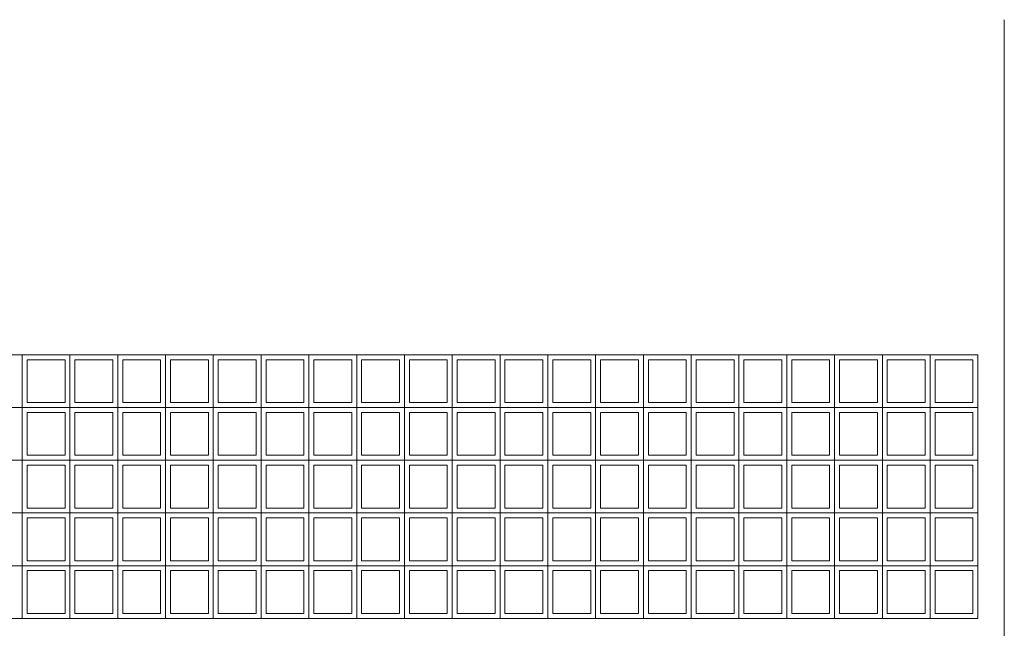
# Model space of a CAD drawing. Header units: millimetres. Extents: x 0 to 1917, y 0 to 847.
# Tile 207 of 230: x 1381 to 1441, y 288 to 325. Entities that reach past the tile are written whole.
import ezdxf

# ---------------------------------------------------------------- set-up
doc = ezdxf.new("R2010")
doc.units = ezdxf.units.MM
doc.header["$MEASUREMENT"] = 0
doc.layers.add('Parede.ARQ', color=7, linetype='Continuous')
doc.layers.add('Pilar.ARQ', color=7, linetype='Continuous')

msp = doc.modelspace()

# ---------------------------------------------------------------- linework, layer by layer
at = {"layer": 'Parede.ARQ', "color": 7, "linetype": 'Continuous', "lineweight": 0}
for p, q in [((1322.91, 304.163), (1438.91, 304.163)), ((1438.91, 304.163), (1438.91, 288.163)), ((1438.91, 288.163), (1322.91, 288.163))]:
    msp.add_line(p, q, dxfattribs=at)
at = {"layer": 'Parede.ARQ', "color": 5, "linetype": 'Continuous', "lineweight": 0}
for p, q in [((1380.91, 300.963), (1380.91, 304.163)), ((1383.81, 300.963), (1383.81, 304.163)), ((1386.71, 300.963), (1386.71, 304.163)), ((1389.61, 300.963), (1389.61, 304.163)), ((1392.51, 300.963), (1392.51, 304.163)), ((1395.41, 300.963), (1395.41, 304.163)), ((1398.31, 300.963), (1398.31, 304.163)), ((1401.21, 300.963), (1401.21, 304.163)), ((1404.11, 300.963), (1404.11, 304.163)), ((1407.01, 300.963), (1407.01, 304.163)), ((1409.91, 300.963), (1409.91, 304.163)), ((1412.81, 300.963), (1412.81, 304.163)), ((1415.71, 300.963), (1415.71, 304.163)), ((1418.61, 300.963), (1418.61, 304.163)), ((1421.51, 300.963), (1421.51, 304.163)), ((1424.41, 300.963), (1424.41, 304.163)), ((1427.31, 300.963), (1427.31, 304.163)), ((1430.21, 300.963), (1430.21, 304.163)), ((1433.11, 300.963), (1433.11, 304.163)), ((1436.01, 300.963), (1436.01, 304.163)), ((1383.51, 303.863), (1381.21, 303.863)), ((1381.21, 301.263), (1381.21, 303.863)), ((1383.51, 301.263), (1383.51, 303.863)), ((1386.41, 303.863), (1384.11, 303.863)), ((1384.11, 301.263), (1384.11, 303.863)), ((1386.41, 301.263), (1386.41, 303.863)), ((1389.31, 303.863), (1387.01, 303.863)), ((1387.01, 301.263), (1387.01, 303.863)), ((1389.31, 301.263), (1389.31, 303.863)), ((1392.21, 303.863), (1389.91, 303.863)), ((1389.91, 301.263), (1389.91, 303.863)), ((1392.21, 301.263), (1392.21, 303.863)), ((1395.11, 303.863), (1392.81, 303.863)), ((1392.81, 301.263), (1392.81, 303.863)), ((1395.11, 301.263), (1395.11, 303.863)), ((1398.01, 303.863), (1395.71, 303.863)), ((1395.71, 301.263), (1395.71, 303.863)), ((1398.01, 301.263), (1398.01, 303.863)), ((1400.91, 303.863), (1398.61, 303.863)), ((1398.61, 301.263), (1398.61, 303.863)), ((1400.91, 301.263), (1400.91, 303.863)), ((1403.81, 303.863), (1401.51, 303.863)), ((1401.51, 301.263), (1401.51, 303.863)), ((1403.81, 301.263), (1403.81, 303.863)), ((1406.71, 303.863), (1404.41, 303.863)), ((1404.41, 301.263), (1404.41, 303.863)), ((1406.71, 301.263), (1406.71, 303.863)), ((1409.61, 303.863), (1407.31, 303.863)), ((1407.31, 301.263), (1407.31, 303.863)), ((1409.61, 301.263), (1409.61, 303.863)), ((1412.51, 303.863), (1410.21, 303.863)), ((1410.21, 301.263), (1410.21, 303.863)), ((1412.51, 301.263), (1412.51, 303.863)), ((1415.41, 303.863), (1413.11, 303.863)), ((1413.11, 301.263), (1413.11, 303.863)), ((1415.41, 301.263), (1415.41, 303.863)), ((1418.31, 303.863), (1416.01, 303.863)), ((1416.01, 301.263), (1416.01, 303.863)), ((1418.31, 301.263), (1418.31, 303.863)), ((1421.21, 303.863), (1418.91, 303.863)), ((1418.91, 301.263), (1418.91, 303.863)), ((1421.21, 301.263), (1421.21, 303.863)), ((1424.11, 303.863), (1421.81, 303.863)), ((1421.81, 301.263), (1421.81, 303.863)), ((1424.11, 301.263), (1424.11, 303.863)), ((1427.01, 303.863), (1424.71, 303.863)), ((1424.71, 301.263), (1424.71, 303.863)), ((1427.01, 301.263), (1427.01, 303.863)), ((1429.91, 303.863), (1427.61, 303.863)), ((1427.61, 301.263), (1427.61, 303.863)), ((1429.91, 301.263), (1429.91, 303.863)), ((1432.81, 303.863), (1430.51, 303.863)), ((1430.51, 301.263), (1430.51, 303.863)), ((1432.81, 301.263), (1432.81, 303.863)), ((1435.71, 303.863), (1433.41, 303.863)), ((1433.41, 301.263), (1433.41, 303.863)), ((1435.71, 301.263), (1435.71, 303.863)), ((1438.61, 303.863), (1436.31, 303.863)), ((1436.31, 301.263), (1436.31, 303.863)), ((1438.61, 301.263), (1438.61, 303.863)), ((1383.51, 301.263), (1381.21, 301.263)), ((1386.41, 301.263), (1384.11, 301.263)), ((1389.31, 301.263), (1387.01, 301.263)), ((1392.21, 301.263), (1389.91, 301.263)), ((1395.11, 301.263), (1392.81, 301.263)), ((1398.01, 301.263), (1395.71, 301.263)), ((1400.91, 301.263), (1398.61, 301.263)), ((1403.81, 301.263), (1401.51, 301.263)), ((1406.71, 301.263), (1404.41, 301.263)), ((1409.61, 301.263), (1407.31, 301.263)), ((1412.51, 301.263), (1410.21, 301.263)), ((1415.41, 301.263), (1413.11, 301.263)), ((1418.31, 301.263), (1416.01, 301.263)), ((1421.21, 301.263), (1418.91, 301.263)), ((1424.11, 301.263), (1421.81, 301.263)), ((1427.01, 301.263), (1424.71, 301.263)), ((1429.91, 301.263), (1427.61, 301.263)), ((1432.81, 301.263), (1430.51, 301.263)), ((1435.71, 301.263), (1433.41, 301.263)), ((1438.61, 301.263), (1436.31, 301.263)), ((1378.01, 300.963), (1380.91, 300.963)), ((1380.91, 297.763), (1380.91, 300.963)), ((1380.91, 300.963), (1383.81, 300.963)), ((1383.51, 300.663), (1381.21, 300.663)), ((1381.21, 298.063), (1381.21, 300.663)), ((1383.51, 298.063), (1383.51, 300.663)), ((1383.81, 297.763), (1383.81, 300.963)), ((1383.81, 300.963), (1386.71, 300.963)), ((1386.41, 300.663), (1384.11, 300.663)), ((1384.11, 298.063), (1384.11, 300.663)), ((1386.41, 298.063), (1386.41, 300.663)), ((1386.71, 297.763), (1386.71, 300.963)), ((1386.71, 300.963), (1389.61, 300.963)), ((1389.31, 300.663), (1387.01, 300.663)), ((1387.01, 298.063), (1387.01, 300.663)), ((1389.31, 298.063), (1389.31, 300.663)), ((1389.61, 297.763), (1389.61, 300.963)), ((1389.61, 300.963), (1392.51, 300.963)), ((1392.21, 300.663), (1389.91, 300.663)), ((1389.91, 298.063), (1389.91, 300.663)), ((1392.21, 298.063), (1392.21, 300.663)), ((1392.51, 297.763), (1392.51, 300.963)), ((1392.51, 300.963), (1395.41, 300.963)), ((1395.11, 300.663), (1392.81, 300.663)), ((1392.81, 298.063), (1392.81, 300.663)), ((1395.11, 298.063), (1395.11, 300.663)), ((1395.41, 297.763), (1395.41, 300.963)), ((1395.41, 300.963), (1398.31, 300.963)), ((1398.01, 300.663), (1395.71, 300.663)), ((1395.71, 298.063), (1395.71, 300.663)), ((1398.01, 298.063), (1398.01, 300.663)), ((1398.31, 297.763), (1398.31, 300.963)), ((1398.31, 300.963), (1401.21, 300.963)), ((1400.91, 300.663), (1398.61, 300.663)), ((1398.61, 298.063), (1398.61, 300.663)), ((1400.91, 298.063), (1400.91, 300.663)), ((1401.21, 297.763), (1401.21, 300.963)), ((1401.21, 300.963), (1404.11, 300.963)), ((1403.81, 300.663), (1401.51, 300.663)), ((1401.51, 298.063), (1401.51, 300.663)), ((1403.81, 298.063), (1403.81, 300.663)), ((1404.11, 297.763), (1404.11, 300.963)), ((1404.11, 300.963), (1407.01, 300.963)), ((1406.71, 300.663), (1404.41, 300.663)), ((1404.41, 298.063), (1404.41, 300.663)), ((1406.71, 298.063), (1406.71, 300.663)), ((1407.01, 297.763), (1407.01, 300.963)), ((1407.01, 300.963), (1409.91, 300.963)), ((1409.61, 300.663), (1407.31, 300.663)), ((1407.31, 298.063), (1407.31, 300.663)), ((1409.61, 298.063), (1409.61, 300.663)), ((1409.91, 297.763), (1409.91, 300.963)), ((1409.91, 300.963), (1412.81, 300.963)), ((1412.51, 300.663), (1410.21, 300.663)), ((1410.21, 298.063), (1410.21, 300.663)), ((1412.51, 298.063), (1412.51, 300.663)), ((1412.81, 297.763), (1412.81, 300.963)), ((1412.81, 300.963), (1415.71, 300.963)), ((1415.41, 300.663), (1413.11, 300.663)), ((1413.11, 298.063), (1413.11, 300.663)), ((1415.41, 298.063), (1415.41, 300.663)), ((1415.71, 297.763), (1415.71, 300.963)), ((1415.71, 300.963), (1418.61, 300.963)), ((1418.31, 300.663), (1416.01, 300.663)), ((1416.01, 298.063), (1416.01, 300.663)), ((1418.31, 298.063), (1418.31, 300.663)), ((1418.61, 297.763), (1418.61, 300.963)), ((1418.61, 300.963), (1421.51, 300.963)), ((1421.21, 300.663), (1418.91, 300.663)), ((1418.91, 298.063), (1418.91, 300.663)), ((1421.21, 298.063), (1421.21, 300.663)), ((1421.51, 297.763), (1421.51, 300.963)), ((1421.51, 300.963), (1424.41, 300.963)), ((1424.11, 300.663), (1421.81, 300.663)), ((1421.81, 298.063), (1421.81, 300.663)), ((1424.11, 298.063), (1424.11, 300.663)), ((1424.41, 297.763), (1424.41, 300.963)), ((1424.41, 300.963), (1427.31, 300.963)), ((1427.01, 300.663), (1424.71, 300.663)), ((1424.71, 298.063), (1424.71, 300.663)), ((1427.01, 298.063), (1427.01, 300.663)), ((1427.31, 297.763), (1427.31, 300.963)), ((1427.31, 300.963), (1430.21, 300.963)), ((1429.91, 300.663), (1427.61, 300.663)), ((1427.61, 298.063), (1427.61, 300.663)), ((1429.91, 298.063), (1429.91, 300.663)), ((1430.21, 297.763), (1430.21, 300.963)), ((1430.21, 300.963), (1433.11, 300.963)), ((1432.81, 300.663), (1430.51, 300.663)), ((1430.51, 298.063), (1430.51, 300.663)), ((1432.81, 298.063), (1432.81, 300.663)), ((1433.11, 297.763), (1433.11, 300.963)), ((1433.11, 300.963), (1436.01, 300.963)), ((1435.71, 300.663), (1433.41, 300.663)), ((1433.41, 298.063), (1433.41, 300.663)), ((1435.71, 298.063), (1435.71, 300.663)), ((1436.01, 297.763), (1436.01, 300.963)), ((1436.01, 300.963), (1438.91, 300.963)), ((1438.61, 300.663), (1436.31, 300.663)), ((1436.31, 298.063), (1436.31, 300.663)), ((1438.61, 298.063), (1438.61, 300.663)), ((1378.01, 297.763), (1380.91, 297.763)), ((1380.91, 294.563), (1380.91, 297.763)), ((1380.91, 297.763), (1383.81, 297.763)), ((1383.51, 298.063), (1381.21, 298.063)), ((1383.81, 294.563), (1383.81, 297.763)), ((1383.81, 297.763), (1386.71, 297.763)), ((1386.41, 298.063), (1384.11, 298.063)), ((1386.71, 294.563), (1386.71, 297.763)), ((1386.71, 297.763), (1389.61, 297.763)), ((1389.31, 298.063), (1387.01, 298.063)), ((1389.61, 294.563), (1389.61, 297.763)), ((1389.61, 297.763), (1392.51, 297.763)), ((1392.21, 298.063), (1389.91, 298.063)), ((1392.51, 294.563), (1392.51, 297.763)), ((1392.51, 297.763), (1395.41, 297.763)), ((1395.11, 298.063), (1392.81, 298.063)), ((1395.41, 294.563), (1395.41, 297.763)), ((1395.41, 297.763), (1398.31, 297.763)), ((1398.01, 298.063), (1395.71, 298.063)), ((1398.31, 294.563), (1398.31, 297.763)), ((1398.31, 297.763), (1401.21, 297.763)), ((1400.91, 298.063), (1398.61, 298.063)), ((1401.21, 294.563), (1401.21, 297.763)), ((1401.21, 297.763), (1404.11, 297.763)), ((1403.81, 298.063), (1401.51, 298.063)), ((1404.11, 294.563), (1404.11, 297.763)), ((1404.11, 297.763), (1407.01, 297.763)), ((1406.71, 298.063), (1404.41, 298.063)), ((1407.01, 294.563), (1407.01, 297.763)), ((1407.01, 297.763), (1409.91, 297.763)), ((1409.61, 298.063), (1407.31, 298.063)), ((1409.91, 294.563), (1409.91, 297.763)), ((1409.91, 297.763), (1412.81, 297.763)), ((1412.51, 298.063), (1410.21, 298.063)), ((1412.81, 294.563), (1412.81, 297.763)), ((1412.81, 297.763), (1415.71, 297.763)), ((1415.41, 298.063), (1413.11, 298.063)), ((1415.71, 294.563), (1415.71, 297.763)), ((1415.71, 297.763), (1418.61, 297.763)), ((1418.31, 298.063), (1416.01, 298.063)), ((1418.61, 294.563), (1418.61, 297.763)), ((1418.61, 297.763), (1421.51, 297.763)), ((1421.21, 298.063), (1418.91, 298.063)), ((1421.51, 294.563), (1421.51, 297.763)), ((1421.51, 297.763), (1424.41, 297.763)), ((1424.11, 298.063), (1421.81, 298.063)), ((1424.41, 294.563), (1424.41, 297.763)), ((1424.41, 297.763), (1427.31, 297.763)), ((1427.01, 298.063), (1424.71, 298.063)), ((1427.31, 294.563), (1427.31, 297.763)), ((1427.31, 297.763), (1430.21, 297.763)), ((1429.91, 298.063), (1427.61, 298.063)), ((1430.21, 294.563), (1430.21, 297.763)), ((1430.21, 297.763), (1433.11, 297.763)), ((1432.81, 298.063), (1430.51, 298.063)), ((1433.11, 294.563), (1433.11, 297.763)), ((1433.11, 297.763), (1436.01, 297.763)), ((1435.71, 298.063), (1433.41, 298.063)), ((1436.01, 294.563), (1436.01, 297.763)), ((1436.01, 297.763), (1438.91, 297.763)), ((1438.61, 298.063), (1436.31, 298.063)), ((1383.51, 297.463), (1381.21, 297.463)), ((1381.21, 294.863), (1381.21, 297.463)), ((1383.51, 294.863), (1383.51, 297.463)), ((1386.41, 297.463), (1384.11, 297.463)), ((1384.11, 294.863), (1384.11, 297.463)), ((1386.41, 294.863), (1386.41, 297.463)), ((1389.31, 297.463), (1387.01, 297.463)), ((1387.01, 294.863), (1387.01, 297.463)), ((1389.31, 294.863), (1389.31, 297.463)), ((1392.21, 297.463), (1389.91, 297.463)), ((1389.91, 294.863), (1389.91, 297.463)), ((1392.21, 294.863), (1392.21, 297.463)), ((1395.11, 297.463), (1392.81, 297.463)), ((1392.81, 294.863), (1392.81, 297.463)), ((1395.11, 294.863), (1395.11, 297.463)), ((1398.01, 297.463), (1395.71, 297.463)), ((1395.71, 294.863), (1395.71, 297.463)), ((1398.01, 294.863), (1398.01, 297.463)), ((1400.91, 297.463), (1398.61, 297.463)), ((1398.61, 294.863), (1398.61, 297.463)), ((1400.91, 294.863), (1400.91, 297.463)), ((1403.81, 297.463), (1401.51, 297.463)), ((1401.51, 294.863), (1401.51, 297.463)), ((1403.81, 294.863), (1403.81, 297.463)), ((1406.71, 297.463), (1404.41, 297.463)), ((1404.41, 294.863), (1404.41, 297.463)), ((1406.71, 294.863), (1406.71, 297.463)), ((1409.61, 297.463), (1407.31, 297.463)), ((1407.31, 294.863), (1407.31, 297.463)), ((1409.61, 294.863), (1409.61, 297.463)), ((1410.21, 294.863), (1410.21, 297.463)), ((1412.51, 297.463), (1410.21, 297.463)), ((1412.51, 294.863), (1412.51, 297.463)), ((1415.41, 297.463), (1413.11, 297.463)), ((1413.11, 294.863), (1413.11, 297.463)), ((1415.41, 294.863), (1415.41, 297.463)), ((1418.31, 297.463), (1416.01, 297.463)), ((1416.01, 294.863), (1416.01, 297.463)), ((1418.31, 294.863), (1418.31, 297.463)), ((1421.21, 297.463), (1418.91, 297.463)), ((1418.91, 294.863), (1418.91, 297.463)), ((1421.21, 294.863), (1421.21, 297.463)), ((1424.11, 297.463), (1421.81, 297.463)), ((1421.81, 294.863), (1421.81, 297.463)), ((1424.11, 294.863), (1424.11, 297.463)), ((1427.01, 297.463), (1424.71, 297.463)), ((1424.71, 294.863), (1424.71, 297.463)), ((1427.01, 294.863), (1427.01, 297.463)), ((1429.91, 297.463), (1427.61, 297.463)), ((1427.61, 294.863), (1427.61, 297.463)), ((1429.91, 294.863), (1429.91, 297.463)), ((1432.81, 297.463), (1430.51, 297.463)), ((1430.51, 294.863), (1430.51, 297.463)), ((1432.81, 294.863), (1432.81, 297.463)), ((1435.71, 297.463), (1433.41, 297.463)), ((1433.41, 294.863), (1433.41, 297.463)), ((1435.71, 294.863), (1435.71, 297.463)), ((1438.61, 297.463), (1436.31, 297.463)), ((1436.31, 294.863), (1436.31, 297.463)), ((1438.61, 294.863), (1438.61, 297.463)), ((1383.51, 294.863), (1381.21, 294.863)), ((1386.41, 294.863), (1384.11, 294.863)), ((1389.31, 294.863), (1387.01, 294.863)), ((1392.21, 294.863), (1389.91, 294.863)), ((1395.11, 294.863), (1392.81, 294.863)), ((1398.01, 294.863), (1395.71, 294.863)), ((1400.91, 294.863), (1398.61, 294.863)), ((1403.81, 294.863), (1401.51, 294.863)), ((1406.71, 294.863), (1404.41, 294.863)), ((1409.61, 294.863), (1407.31, 294.863)), ((1412.51, 294.863), (1410.21, 294.863)), ((1415.41, 294.863), (1413.11, 294.863)), ((1418.31, 294.863), (1416.01, 294.863)), ((1421.21, 294.863), (1418.91, 294.863)), ((1424.11, 294.863), (1421.81, 294.863)), ((1427.01, 294.863), (1424.71, 294.863)), ((1429.91, 294.863), (1427.61, 294.863)), ((1432.81, 294.863), (1430.51, 294.863)), ((1435.71, 294.863), (1433.41, 294.863)), ((1438.61, 294.863), (1436.31, 294.863)), ((1378.01, 294.563), (1380.91, 294.563)), ((1380.91, 291.363), (1380.91, 294.563)), ((1380.91, 294.563), (1383.81, 294.563)), ((1383.51, 294.263), (1381.21, 294.263)), ((1381.21, 291.663), (1381.21, 294.263)), ((1383.51, 291.663), (1383.51, 294.263)), ((1383.81, 291.363), (1383.81, 294.563)), ((1383.81, 294.563), (1386.71, 294.563)), ((1386.41, 294.263), (1384.11, 294.263)), ((1384.11, 291.663), (1384.11, 294.263)), ((1386.41, 291.663), (1386.41, 294.263)), ((1386.71, 291.363), (1386.71, 294.563)), ((1386.71, 294.563), (1389.61, 294.563)), ((1389.31, 294.263), (1387.01, 294.263)), ((1387.01, 291.663), (1387.01, 294.263)), ((1389.31, 291.663), (1389.31, 294.263)), ((1389.61, 291.363), (1389.61, 294.563)), ((1389.61, 294.563), (1392.51, 294.563)), ((1392.21, 294.263), (1389.91, 294.263)), ((1389.91, 291.663), (1389.91, 294.263)), ((1392.21, 291.663), (1392.21, 294.263)), ((1392.51, 291.363), (1392.51, 294.563)), ((1392.51, 294.563), (1395.41, 294.563)), ((1395.11, 294.263), (1392.81, 294.263)), ((1392.81, 291.663), (1392.81, 294.263)), ((1395.11, 291.663), (1395.11, 294.263)), ((1395.41, 291.363), (1395.41, 294.563)), ((1395.41, 294.563), (1398.31, 294.563)), ((1398.01, 294.263), (1395.71, 294.263)), ((1395.71, 291.663), (1395.71, 294.263)), ((1398.01, 291.663), (1398.01, 294.263)), ((1398.31, 291.363), (1398.31, 294.563)), ((1398.31, 294.563), (1401.21, 294.563)), ((1400.91, 294.263), (1398.61, 294.263)), ((1398.61, 291.663), (1398.61, 294.263)), ((1400.91, 291.663), (1400.91, 294.263)), ((1401.21, 291.363), (1401.21, 294.563)), ((1401.21, 294.563), (1404.11, 294.563)), ((1403.81, 294.263), (1401.51, 294.263)), ((1401.51, 291.663), (1401.51, 294.263)), ((1403.81, 291.663), (1403.81, 294.263)), ((1404.11, 291.363), (1404.11, 294.563)), ((1404.11, 294.563), (1407.01, 294.563)), ((1406.71, 294.263), (1404.41, 294.263)), ((1404.41, 291.663), (1404.41, 294.263)), ((1406.71, 291.663), (1406.71, 294.263)), ((1407.01, 291.363), (1407.01, 294.563)), ((1407.01, 294.563), (1409.91, 294.563)), ((1409.61, 294.263), (1407.31, 294.263)), ((1407.31, 291.663), (1407.31, 294.263)), ((1409.61, 291.663), (1409.61, 294.263)), ((1409.91, 291.363), (1409.91, 294.563)), ((1409.91, 294.563), (1412.81, 294.563)), ((1412.51, 294.263), (1410.21, 294.263)), ((1410.21, 291.663), (1410.21, 294.263)), ((1412.51, 291.663), (1412.51, 294.263)), ((1412.81, 291.363), (1412.81, 294.563)), ((1412.81, 294.563), (1415.71, 294.563)), ((1415.41, 294.263), (1413.11, 294.263)), ((1413.11, 291.663), (1413.11, 294.263)), ((1415.41, 291.663), (1415.41, 294.263)), ((1415.71, 291.363), (1415.71, 294.563)), ((1415.71, 294.563), (1418.61, 294.563)), ((1418.31, 294.263), (1416.01, 294.263)), ((1416.01, 291.663), (1416.01, 294.263)), ((1418.31, 291.663), (1418.31, 294.263)), ((1418.61, 291.363), (1418.61, 294.563)), ((1418.61, 294.563), (1421.51, 294.563)), ((1421.21, 294.263), (1418.91, 294.263)), ((1418.91, 291.663), (1418.91, 294.263)), ((1421.21, 291.663), (1421.21, 294.263)), ((1421.51, 291.363), (1421.51, 294.563)), ((1421.51, 294.563), (1424.41, 294.563)), ((1424.11, 294.263), (1421.81, 294.263)), ((1421.81, 291.663), (1421.81, 294.263)), ((1424.11, 291.663), (1424.11, 294.263)), ((1424.41, 291.363), (1424.41, 294.563)), ((1424.41, 294.563), (1427.31, 294.563)), ((1427.01, 294.263), (1424.71, 294.263)), ((1424.71, 291.663), (1424.71, 294.263)), ((1427.01, 291.663), (1427.01, 294.263)), ((1427.31, 291.363), (1427.31, 294.563)), ((1427.31, 294.563), (1430.21, 294.563)), ((1429.91, 294.263), (1427.61, 294.263)), ((1427.61, 291.663), (1427.61, 294.263)), ((1429.91, 291.663), (1429.91, 294.263)), ((1430.21, 291.363), (1430.21, 294.563)), ((1430.21, 294.563), (1433.11, 294.563)), ((1432.81, 294.263), (1430.51, 294.263)), ((1430.51, 291.663), (1430.51, 294.263)), ((1432.81, 291.663), (1432.81, 294.263)), ((1433.11, 291.363), (1433.11, 294.563)), ((1433.11, 294.563), (1436.01, 294.563)), ((1435.71, 294.263), (1433.41, 294.263)), ((1433.41, 291.663), (1433.41, 294.263)), ((1435.71, 291.663), (1435.71, 294.263)), ((1436.01, 291.363), (1436.01, 294.563)), ((1436.01, 294.563), (1438.91, 294.563)), ((1438.61, 294.263), (1436.31, 294.263)), ((1436.31, 291.663), (1436.31, 294.263)), ((1438.61, 291.663), (1438.61, 294.263)), ((1383.51, 291.663), (1381.21, 291.663)), ((1386.41, 291.663), (1384.11, 291.663)), ((1389.31, 291.663), (1387.01, 291.663)), ((1392.21, 291.663), (1389.91, 291.663)), ((1395.11, 291.663), (1392.81, 291.663)), ((1398.01, 291.663), (1395.71, 291.663)), ((1400.91, 291.663), (1398.61, 291.663)), ((1403.81, 291.663), (1401.51, 291.663)), ((1406.71, 291.663), (1404.41, 291.663)), ((1409.61, 291.663), (1407.31, 291.663)), ((1412.51, 291.663), (1410.21, 291.663)), ((1415.41, 291.663), (1413.11, 291.663)), ((1418.31, 291.663), (1416.01, 291.663)), ((1421.21, 291.663), (1418.91, 291.663)), ((1424.11, 291.663), (1421.81, 291.663)), ((1427.01, 291.663), (1424.71, 291.663)), ((1429.91, 291.663), (1427.61, 291.663)), ((1432.81, 291.663), (1430.51, 291.663)), ((1435.71, 291.663), (1433.41, 291.663)), ((1438.61, 291.663), (1436.31, 291.663)), ((1378.01, 291.363), (1380.91, 291.363)), ((1380.91, 288.163), (1380.91, 291.363)), ((1380.91, 291.363), (1383.81, 291.363)), ((1383.51, 291.063), (1381.21, 291.063)), ((1381.21, 288.463), (1381.21, 291.063)), ((1383.51, 288.463), (1383.51, 291.063)), ((1383.81, 288.163), (1383.81, 291.363)), ((1383.81, 291.363), (1386.71, 291.363)), ((1386.41, 291.063), (1384.11, 291.063)), ((1384.11, 288.463), (1384.11, 291.063)), ((1386.41, 288.463), (1386.41, 291.063)), ((1386.71, 288.163), (1386.71, 291.363)), ((1386.71, 291.363), (1389.61, 291.363)), ((1389.31, 291.063), (1387.01, 291.063)), ((1387.01, 288.463), (1387.01, 291.063)), ((1389.31, 288.463), (1389.31, 291.063)), ((1389.61, 288.163), (1389.61, 291.363)), ((1389.61, 291.363), (1392.51, 291.363)), ((1392.21, 291.063), (1389.91, 291.063)), ((1389.91, 288.463), (1389.91, 291.063)), ((1392.21, 288.463), (1392.21, 291.063)), ((1392.51, 288.163), (1392.51, 291.363)), ((1392.51, 291.363), (1395.41, 291.363)), ((1395.11, 291.063), (1392.81, 291.063)), ((1392.81, 288.463), (1392.81, 291.063)), ((1395.11, 288.463), (1395.11, 291.063)), ((1395.41, 288.163), (1395.41, 291.363)), ((1395.41, 291.363), (1398.31, 291.363)), ((1398.01, 291.063), (1395.71, 291.063)), ((1395.71, 288.463), (1395.71, 291.063)), ((1398.01, 288.463), (1398.01, 291.063)), ((1398.31, 288.163), (1398.31, 291.363)), ((1398.31, 291.363), (1401.21, 291.363)), ((1400.91, 291.063), (1398.61, 291.063)), ((1398.61, 288.463), (1398.61, 291.063)), ((1400.91, 288.463), (1400.91, 291.063)), ((1401.21, 288.163), (1401.21, 291.363)), ((1401.21, 291.363), (1404.11, 291.363)), ((1403.81, 291.063), (1401.51, 291.063)), ((1401.51, 288.463), (1401.51, 291.063)), ((1403.81, 288.463), (1403.81, 291.063)), ((1404.11, 288.163), (1404.11, 291.363)), ((1404.11, 291.363), (1407.01, 291.363)), ((1406.71, 291.063), (1404.41, 291.063)), ((1404.41, 288.463), (1404.41, 291.063)), ((1406.71, 288.463), (1406.71, 291.063)), ((1407.01, 288.163), (1407.01, 291.363)), ((1407.01, 291.363), (1409.91, 291.363)), ((1409.61, 291.063), (1407.31, 291.063)), ((1407.31, 288.463), (1407.31, 291.063)), ((1409.61, 288.463), (1409.61, 291.063)), ((1409.91, 288.163), (1409.91, 291.363)), ((1409.91, 291.363), (1412.81, 291.363)), ((1412.51, 291.063), (1410.21, 291.063)), ((1410.21, 288.463), (1410.21, 291.063)), ((1412.51, 288.463), (1412.51, 291.063)), ((1412.81, 288.163), (1412.81, 291.363)), ((1412.81, 291.363), (1415.71, 291.363)), ((1415.41, 291.063), (1413.11, 291.063)), ((1413.11, 288.463), (1413.11, 291.063)), ((1415.41, 288.463), (1415.41, 291.063)), ((1415.71, 288.163), (1415.71, 291.363)), ((1415.71, 291.363), (1418.61, 291.363)), ((1418.31, 291.063), (1416.01, 291.063)), ((1416.01, 288.463), (1416.01, 291.063)), ((1418.31, 288.463), (1418.31, 291.063)), ((1418.61, 288.163), (1418.61, 291.363)), ((1418.61, 291.363), (1421.51, 291.363)), ((1421.21, 291.063), (1418.91, 291.063)), ((1418.91, 288.463), (1418.91, 291.063)), ((1421.21, 288.463), (1421.21, 291.063)), ((1421.51, 288.163), (1421.51, 291.363)), ((1421.51, 291.363), (1424.41, 291.363)), ((1424.11, 291.063), (1421.81, 291.063)), ((1421.81, 288.463), (1421.81, 291.063)), ((1424.11, 288.463), (1424.11, 291.063)), ((1424.41, 288.163), (1424.41, 291.363)), ((1424.41, 291.363), (1427.31, 291.363)), ((1427.01, 291.063), (1424.71, 291.063)), ((1424.71, 288.463), (1424.71, 291.063)), ((1427.01, 288.463), (1427.01, 291.063)), ((1427.31, 288.163), (1427.31, 291.363)), ((1427.31, 291.363), (1430.21, 291.363)), ((1429.91, 291.063), (1427.61, 291.063)), ((1427.61, 288.463), (1427.61, 291.063)), ((1429.91, 288.463), (1429.91, 291.063)), ((1430.21, 288.163), (1430.21, 291.363)), ((1430.21, 291.363), (1433.11, 291.363)), ((1432.81, 291.063), (1430.51, 291.063)), ((1430.51, 288.463), (1430.51, 291.063)), ((1432.81, 288.463), (1432.81, 291.063)), ((1433.11, 288.163), (1433.11, 291.363)), ((1433.11, 291.363), (1436.01, 291.363)), ((1435.71, 291.063), (1433.41, 291.063)), ((1433.41, 288.463), (1433.41, 291.063)), ((1435.71, 288.463), (1435.71, 291.063)), ((1436.01, 288.163), (1436.01, 291.363)), ((1436.01, 291.363), (1438.91, 291.363)), ((1438.61, 291.063), (1436.31, 291.063)), ((1436.31, 288.463), (1436.31, 291.063)), ((1438.61, 288.463), (1438.61, 291.063)), ((1383.51, 288.463), (1381.21, 288.463)), ((1386.41, 288.463), (1384.11, 288.463)), ((1389.31, 288.463), (1387.01, 288.463)), ((1392.21, 288.463), (1389.91, 288.463)), ((1395.11, 288.463), (1392.81, 288.463)), ((1398.01, 288.463), (1395.71, 288.463)), ((1400.91, 288.463), (1398.61, 288.463)), ((1403.81, 288.463), (1401.51, 288.463)), ((1406.71, 288.463), (1404.41, 288.463)), ((1409.61, 288.463), (1407.31, 288.463)), ((1412.51, 288.463), (1410.21, 288.463)), ((1415.41, 288.463), (1413.11, 288.463)), ((1418.31, 288.463), (1416.01, 288.463)), ((1421.21, 288.463), (1418.91, 288.463)), ((1424.11, 288.463), (1421.81, 288.463)), ((1427.01, 288.463), (1424.71, 288.463)), ((1429.91, 288.463), (1427.61, 288.463)), ((1432.81, 288.463), (1430.51, 288.463)), ((1435.71, 288.463), (1433.41, 288.463)), ((1438.61, 288.463), (1436.31, 288.463))]:
    msp.add_line(p, q, dxfattribs=at)
at = {"layer": 'Pilar.ARQ', "color": 20, "linetype": 'Continuous', "lineweight": 0}
msp.add_line((1440.51, 219.163), (1440.51, 324.503), dxfattribs=at)

doc.saveas('drawing.dxf')
